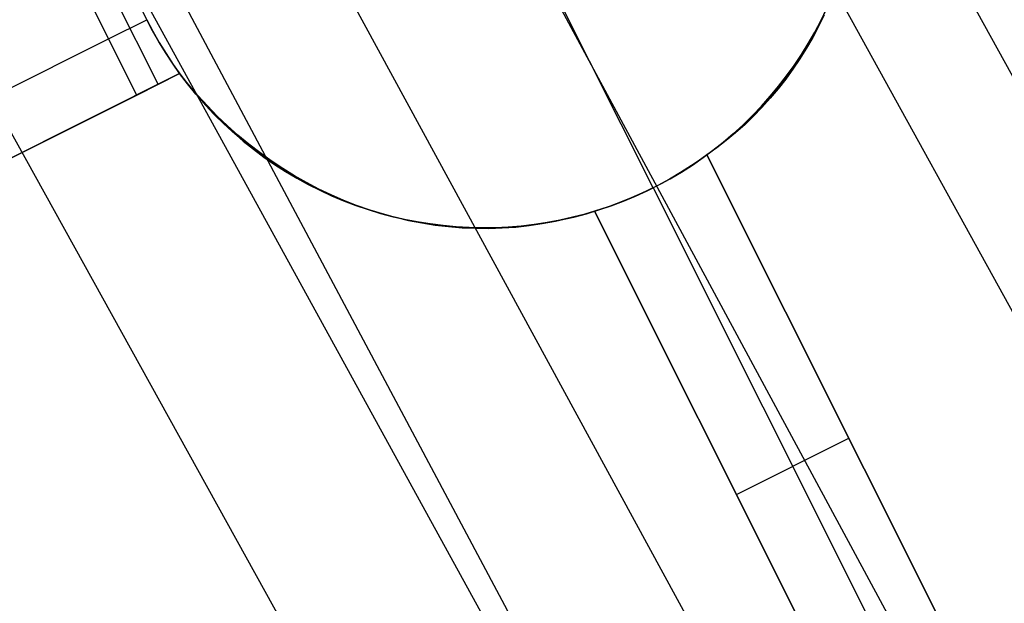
# Model space of a CAD drawing. Header units: millimetres. Extents: x 10802 to 11966, y -167 to 850.
# Tile 161 of 182: x 11471.1 to 11478.93, y 492.32 to 496.96. Entities that reach past the tile are written whole.
import ezdxf

# ---------------------------------------------------------------- set-up
doc = ezdxf.new("R2010")
doc.units = ezdxf.units.MM
doc.layers.add('1', color=7, linetype='Continuous')
doc.layers.add('color', color=7, linetype='Continuous')

msp = doc.modelspace()

# ---------------------------------------------------------------- linework, layer by layer
at = {"layer": '1', "color": 29, "true_color": 0x4d342b}
for p, q in [((11489.9555, 476.5768, 58.9934), (11433.4495, 579.3522, 59.5375)), ((11489.1849, 476.1349, 65.2324), (11432.6002, 578.8725, 65.612)), ((11431.5619, 578.2861, 59.5522), (11487.279, 475.0418, 59.3311)), ((11486.1176, 474.3757, 59.4494), (11430.0158, 577.4129, 59.5608)), ((11429.7492, 577.2623, 65.6568), (11484.8727, 473.6618, 65.6568)), ((11484.9532, 473.708, 59.5284), (11465.2274, 509.6197, 59.5416)), ((11483.787, 473.0392, 59.5679), (11467.1776, 503.0152, 59.5679))]:
    msp.add_line(p, q, dxfattribs=at)
at = {"layer": 'color', "color": 254, "true_color": 0xcad1ee}
for p, q in [((11472.2008, 496.4465, -8.3379), (11471.7528, 497.3405, -8.3379)), ((11472.0302, 496.361, -8.3379), (11471.5821, 497.255, -8.3379)), ((11476.1361, 495.6223, -16.3379), (11475.352, 497.1868, -16.3379)), ((11472.1099, 496.9602, -8.3379), (11472.0664, 497.0508, -8.3379)), ((11477.4966, 496.9958, 2.2939), (11477.4527, 496.9062, 2.3181)), ((11477.5131, 497.0412, -5.9274), (11477.4678, 496.9479, -5.9274)), ((11477.47, 496.9523, -16.3379), (11477.515, 497.0455, -16.3379)), ((11471.8062, 496.808, -8.3379), (11472.1099, 496.9602, -8.3379)), ((11472.1564, 496.8711, -8.3379), (11472.1099, 496.9602, -8.3379)), ((11472.1099, 496.9602, -16.3379), (11472.1579, 496.8684, -16.3379)), ((11477.4527, 496.9062, 2.3181), (11477.4059, 496.8184, 2.3434)), ((11477.4678, 496.9479, -5.9274), (11477.4193, 496.8562, -5.9274)), ((11477.4217, 496.8606, -16.3379), (11477.47, 496.9523, -16.3379)), ((11472.2059, 496.7837, -8.3379), (11472.1564, 496.8711, -8.3379)), ((11472.1579, 496.8684, -16.3379), (11472.209, 496.7784, -16.3379)), ((11477.4193, 496.8562, -5.9274), (11477.3676, 496.7662, -5.9274)), ((11477.3703, 496.7707, -16.3379), (11477.4217, 496.8606, -16.3379)), ((11464.0638, 492.9278, 6.6621), (11471.8062, 496.808, -8.3379)), ((11472.2582, 496.698, -8.3379), (11472.2059, 496.7837, -8.3379)), ((11472.209, 496.7784, -16.3379), (11472.2632, 496.6901, -16.3379)), ((11477.3676, 496.7662, -5.9274), (11477.3129, 496.6781, -5.9274)), ((11477.3158, 496.6826, -16.3379), (11477.3703, 496.7707, -16.3379)), ((11477.4059, 496.8184, 2.3434), (11477.3563, 496.7325, 2.3697)), ((11472.3134, 496.614, -8.3379), (11472.2582, 496.698, -8.3379)), ((11472.2632, 496.6901, -16.3379), (11472.3205, 496.6038, -16.3379)), ((11477.3129, 496.6781, -5.9274), (11477.2552, 496.5919, -5.9274)), ((11477.2583, 496.5965, -16.3379), (11477.3158, 496.6826, -16.3379)), ((11477.3563, 496.7325, 2.3697), (11477.3039, 496.6486, 2.3971)), ((11472.3714, 496.532, -8.3379), (11472.3134, 496.614, -8.3379)), ((11472.3205, 496.6038, -16.3379), (11472.3806, 496.5195, -16.3379)), ((11477.2552, 496.5919, -5.9274), (11477.1945, 496.5078, -5.9274)), ((11477.1979, 496.5124, -16.3379), (11477.2583, 496.5965, -16.3379)), ((11477.3039, 496.6486, 2.3971), (11477.2488, 496.5667, 2.4254)), ((11472.3714, 496.532, 4.4831), (11464.2878, 492.4808, 8.1293)), ((11467.7804, 494.2311, -0.1043), (11472.3714, 496.532, -0.1043)), ((11472.0302, 496.361, -8.3379), (11472.3714, 496.532, -8.3379)), ((11472.4423, 496.4434, 4.4587), (11472.3714, 496.532, 4.4831)), ((11472.3714, 496.532, 4.4831), (11472.3714, 496.532, -8.3379)), ((11472.4342, 496.4494, -5.9274), (11472.3714, 496.532, -5.9274)), ((11472.3806, 496.5195, -16.3379), (11472.4437, 496.4373, -16.3379)), ((11477.1346, 496.4304, -16.3379), (11477.1979, 496.5124, -16.3379)), ((11477.2488, 496.5667, 2.4254), (11477.1911, 496.4871, 2.4547)), ((11472.4997, 496.3689, -5.9274), (11472.4342, 496.4494, -5.9274)), ((11472.5158, 496.3575, 4.4329), (11472.4423, 496.4434, 4.4587)), ((11472.4437, 496.4373, -16.3379), (11472.5095, 496.3574, -16.3379)), ((11477.1911, 496.4871, 2.4547), (11477.1307, 496.4097, 2.4848)), ((11477.1945, 496.5078, -5.9274), (11477.1309, 496.4258, -5.9274)), ((11464.2878, 492.4808, 6.6621), (11472.0302, 496.361, -8.3379)), ((11472.568, 496.2909, -5.9274), (11472.4997, 496.3689, -5.9274)), ((11472.5095, 496.3574, -16.3379), (11472.5781, 496.2798, -16.3379)), ((11472.592, 496.2744, 4.4059), (11472.5158, 496.3575, 4.4329)), ((11477.1309, 496.4258, -5.9274), (11477.0646, 496.346, -5.9274)), ((11477.1307, 496.4097, 2.4848), (11477.0679, 496.3348, 2.5159)), ((11477.0686, 496.3507, -16.3379), (11477.1346, 496.4304, -16.3379)), ((11472.6389, 496.2152, -5.9274), (11472.568, 496.2909, -5.9274)), ((11472.5781, 496.2798, -16.3379), (11472.6493, 496.2046, -16.3379)), ((11477.0646, 496.346, -5.9274), (11476.9955, 496.2686, -5.9274)), ((11476.9998, 496.2732, -16.3379), (11477.0686, 496.3507, -16.3379)), ((11477.0679, 496.3348, 2.5159), (11477.0026, 496.2623, 2.5478)), ((11472.6707, 496.194, 4.3776), (11472.592, 496.2744, 4.4059)), ((11472.7125, 496.142, -5.9274), (11472.6389, 496.2152, -5.9274)), ((11472.6493, 496.2046, -16.3379), (11472.723, 496.1319, -16.3379)), ((11476.8544, 496.1258, -16.3379), (11476.9284, 496.1982, -16.3379)), ((11476.9955, 496.2686, -5.9274), (11476.9238, 496.1936, -5.9274)), ((11476.9284, 496.1982, -16.3379), (11476.9998, 496.2732, -16.3379)), ((11477.0026, 496.2623, 2.5478), (11476.9349, 496.1923, 2.5804)), ((11472.7519, 496.1166, 4.3481), (11472.6707, 496.194, 4.3776)), ((11472.7885, 496.0714, -5.9274), (11472.7125, 496.142, -5.9274)), ((11472.723, 496.1319, -16.3379), (11472.7992, 496.0618, -16.3379)), ((11476.8495, 496.1212, -5.9274), (11476.7728, 496.0513, -5.9274)), ((11476.778, 496.0559, -16.3379), (11476.8544, 496.1258, -16.3379)), ((11476.865, 496.125, 2.6139), (11476.7929, 496.0604, 2.648)), ((11476.9238, 496.1936, -5.9274), (11476.8495, 496.1212, -5.9274)), ((11476.9349, 496.1923, 2.5804), (11476.865, 496.125, 2.6139)), ((11472.8355, 496.0422, 4.3175), (11472.7519, 496.1166, 4.3481)), ((11472.8669, 496.0034, -5.9274), (11472.7885, 496.0714, -5.9274)), ((11472.7992, 496.0618, -16.3379), (11472.8778, 495.9943, -16.3379)), ((11472.9213, 495.971, 4.2856), (11472.8355, 496.0422, 4.3175)), ((11476.7728, 496.0513, -5.9274), (11476.6937, 495.9842, -5.9274)), ((11476.6992, 495.9887, -16.3379), (11476.778, 496.0559, -16.3379)), ((11476.7929, 496.0604, 2.648), (11476.7186, 495.9987, 2.6829)), ((11472.9476, 495.9382, -5.9274), (11472.8669, 496.0034, -5.9274)), ((11472.8778, 495.9943, -16.3379), (11472.9587, 495.9296, -16.3379)), ((11473.0092, 495.9029, 4.2527), (11472.9213, 495.971, 4.2856)), ((11476.6937, 495.9842, -5.9274), (11476.6124, 495.9198, -5.9274)), ((11476.6181, 495.9242, -16.3379), (11476.6992, 495.9887, -16.3379)), ((11476.7186, 495.9987, 2.6829), (11476.6424, 495.9398, 2.7183)), ((11473.0305, 495.8759, -5.9274), (11472.9476, 495.9382, -5.9274)), ((11472.9587, 495.9296, -16.3379), (11473.0418, 495.8678, -16.3379)), ((11473.0992, 495.8381, 4.2187), (11473.0092, 495.9029, 4.2527)), ((11476.6124, 495.9198, -5.9274), (11476.5288, 495.8583, -5.9274)), ((11476.5349, 495.8626, -16.3379), (11476.6181, 495.9242, -16.3379)), ((11476.6424, 495.9398, 2.7183), (11476.5643, 495.8838, 2.7544)), ((11473.1155, 495.8164, -5.9274), (11473.0305, 495.8759, -5.9274)), ((11473.0418, 495.8678, -16.3379), (11473.1269, 495.8088, -16.3379)), ((11473.1912, 495.7767, 4.1837), (11473.0992, 495.8381, 4.2187)), ((11473.2025, 495.76, -5.9274), (11473.1155, 495.8164, -5.9274)), ((11473.1269, 495.8088, -16.3379), (11473.214, 495.7528, -16.3379)), ((11476.5288, 495.8583, -5.9274), (11476.4432, 495.7997, -5.9274)), ((11476.5063, 495.8424, -3.3688), (11476.4472, 495.8022, -3.3594)), ((11476.4495, 495.8039, -16.3379), (11476.5349, 495.8626, -16.3379)), ((11476.5643, 495.8838, -3.3799), (11476.5063, 495.8424, -3.3688)), ((11476.5643, 495.8838, 2.7544), (11478.8233, 491.3763, 2.0143)), ((11476.5643, 495.8838, 2.7544), (11476.5643, 495.8838, -3.3799)), ((11478.8233, 491.3763, 1.6621), (11476.5643, 495.8838, -3.3799)), ((11477.9385, 493.1418, -0.3127), (11476.5643, 495.8838, -0.3127)), ((11473.2849, 495.7187, 4.1477), (11473.1912, 495.7767, 4.1837)), ((11473.2915, 495.7065, -5.9274), (11473.2025, 495.76, -5.9274)), ((11473.214, 495.7528, -16.3379), (11473.303, 495.6999, -16.3379)), ((11476.3556, 495.7441, -5.9274), (11476.2662, 495.6916, -5.9274)), ((11476.2731, 495.6955, -16.3379), (11476.3623, 495.7482, -16.3379)), ((11476.3869, 495.7634, -3.3516), (11476.3256, 495.726, -3.3456)), ((11476.4432, 495.7997, -5.9274), (11476.3556, 495.7441, -5.9274)), ((11476.3623, 495.7482, -16.3379), (11476.4495, 495.8039, -16.3379)), ((11476.4472, 495.8022, -3.3594), (11476.3869, 495.7634, -3.3516)), ((11473.3804, 495.6642, 4.1107), (11473.2849, 495.7187, 4.1477)), ((11473.3822, 495.6562, -5.9274), (11473.2915, 495.7065, -5.9274)), ((11473.303, 495.6999, -16.3379), (11473.3938, 495.65, -16.3379)), ((11473.4775, 495.6133, 4.0729), (11473.3804, 495.6642, 4.1107)), ((11473.4746, 495.609, -5.9274), (11473.3822, 495.6562, -5.9274)), ((11476.2001, 495.6554, -3.3388), (11476.1361, 495.6223, -3.3379)), ((11476.2662, 495.6916, -5.9274), (11476.175, 495.6422, -5.9274)), ((11476.1822, 495.6459, -16.3379), (11476.2731, 495.6955, -16.3379)), ((11476.2633, 495.6899, -3.3413), (11476.2001, 495.6554, -3.3388)), ((11476.3256, 495.726, -3.3456), (11476.2633, 495.6899, -3.3413)), ((11473.3938, 495.65, -16.3379), (11473.4863, 495.6034, -16.3379)), ((11473.5686, 495.5651, -5.9274), (11473.4746, 495.609, -5.9274)), ((11473.5761, 495.566, 4.0342), (11473.4775, 495.6133, 4.0729)), ((11473.4863, 495.6034, -16.3379), (11473.5803, 495.5599, -16.3379)), ((11476.0821, 495.5959, -5.9274), (11475.9877, 495.5529, -5.9274)), ((11475.9954, 495.5563, -16.3379), (11476.0896, 495.5995, -16.3379)), ((11476.0712, 495.5908, -3.3388), (11476.0057, 495.5608, -3.3413)), ((11476.1361, 495.6223, -3.3379), (11476.0712, 495.5908, -3.3388)), ((11476.175, 495.6422, -5.9274), (11476.0821, 495.5959, -5.9274)), ((11476.0896, 495.5995, -16.3379), (11476.1822, 495.6459, -16.3379)), ((11476.1361, 495.6223, -3.3379), (11476.1361, 495.6223, -16.3379)), ((11476.1361, 495.6223, -3.3379), (11478.3763, 491.1523, 1.6621)), ((11473.664, 495.5244, -5.9274), (11473.5686, 495.5651, -5.9274)), ((11473.6761, 495.5224, 3.9947), (11473.5761, 495.566, 4.0342)), ((11473.5803, 495.5599, -16.3379), (11473.6757, 495.5197, -16.3379)), ((11473.7608, 495.4871, -5.9274), (11473.664, 495.5244, -5.9274)), ((11473.6757, 495.5197, -16.3379), (11473.7725, 495.4829, -16.3379)), ((11473.7773, 495.4825, 3.9544), (11473.6761, 495.5224, 3.9947)), ((11475.8918, 495.5132, -5.9274), (11475.7947, 495.4769, -5.9274)), ((11475.803, 495.4798, -16.3379), (11475.8999, 495.5164, -16.3379)), ((11475.8729, 495.5058, -3.3516), (11475.8057, 495.4807, -3.3594)), ((11475.9396, 495.5325, -3.3456), (11475.8729, 495.5058, -3.3516)), ((11475.9877, 495.5529, -5.9274), (11475.8918, 495.5132, -5.9274)), ((11475.8999, 495.5164, -16.3379), (11475.9954, 495.5563, -16.3379)), ((11476.0057, 495.5608, -3.3413), (11475.9396, 495.5325, -3.3456)), ((11473.8588, 495.4531, -5.9274), (11473.7608, 495.4871, -5.9274)), ((11473.7725, 495.4829, -16.3379), (11473.8705, 495.4493, -16.3379)), ((11473.8796, 495.4464, 3.9134), (11473.7773, 495.4825, 3.9544)), ((11473.958, 495.4226, -5.9274), (11473.8588, 495.4531, -5.9274)), ((11473.8705, 495.4493, -16.3379), (11473.9696, 495.4192, -16.3379)), ((11473.9829, 495.4142, 3.8718), (11473.8796, 495.4464, 3.9134)), ((11474.0581, 495.3955, -5.9274), (11473.958, 495.4226, -5.9274)), ((11473.9696, 495.4192, -16.3379), (11474.0697, 495.3926, -16.3379)), ((11475.5056, 495.3905, -16.3379), (11475.6057, 495.4168, -16.3379)), ((11475.6703, 495.4358, 3.1578), (11475.568, 495.4048, 3.2029)), ((11475.6963, 495.4439, -5.9274), (11475.5969, 495.4143, -5.9274)), ((11475.6057, 495.4168, -16.3379), (11475.7049, 495.4466, -16.3379)), ((11475.7381, 495.4574, -3.3688), (11475.6703, 495.4358, -3.3799)), ((11477.9293, 490.9282, 2.4104), (11475.6703, 495.4358, 3.1578)), ((11475.6703, 495.4358, -3.3799), (11475.6703, 495.4358, 3.1578)), ((11475.6703, 495.4358, -3.3799), (11477.9293, 490.9282, 1.6621)), ((11475.6703, 495.4358, -0.111), (11477.1348, 492.5134, -0.111)), ((11475.7947, 495.4769, -5.9274), (11475.6963, 495.4439, -5.9274)), ((11475.7049, 495.4466, -16.3379), (11475.803, 495.4798, -16.3379)), ((11475.8057, 495.4807, -3.3594), (11475.7381, 495.4574, -3.3688)), ((11474.0871, 495.3858, 3.8295), (11473.9829, 495.4142, 3.8718)), ((11474.1591, 495.3718, -5.9274), (11474.0581, 495.3955, -5.9274)), ((11474.0697, 495.3926, -16.3379), (11474.1706, 495.3694, -16.3379)), ((11474.1921, 495.3613, 3.7867), (11474.0871, 495.3858, 3.8295)), ((11474.2609, 495.3517, -5.9274), (11474.1591, 495.3718, -5.9274)), ((11474.1706, 495.3694, -16.3379), (11474.2723, 495.3497, -16.3379)), ((11474.2977, 495.3407, 3.7434), (11474.1921, 495.3613, 3.7867)), ((11474.3633, 495.3351, -5.9274), (11474.2609, 495.3517, -5.9274)), ((11474.2723, 495.3497, -16.3379), (11474.3746, 495.3335, -16.3379)), ((11474.4038, 495.3241, 3.6996), (11474.2977, 495.3407, 3.7434)), ((11475.2932, 495.3465, -5.9274), (11475.1907, 495.331, -5.9274)), ((11475.2005, 495.3323, -16.3379), (11475.3028, 495.3482, -16.3379)), ((11475.3606, 495.3544, 3.2936), (11475.2557, 495.335, 3.3391)), ((11475.3952, 495.3656, -5.9274), (11475.2932, 495.3465, -5.9274)), ((11475.3028, 495.3482, -16.3379), (11475.4046, 495.3676, -16.3379)), ((11475.4647, 495.3776, 3.2482), (11475.3606, 495.3544, 3.2936)), ((11475.4964, 495.3882, -5.9274), (11475.3952, 495.3656, -5.9274)), ((11475.4046, 495.3676, -16.3379), (11475.5056, 495.3905, -16.3379)), ((11475.568, 495.4048, 3.2029), (11475.4647, 495.3776, 3.2482)), ((11475.5969, 495.4143, -5.9274), (11475.4964, 495.3882, -5.9274)), ((11474.4662, 495.3221, -5.9274), (11474.3633, 495.3351, -5.9274)), ((11474.3746, 495.3335, -16.3379), (11474.4774, 495.3209, -16.3379)), ((11474.5103, 495.3115, 3.6554), (11474.4038, 495.3241, 3.6996)), ((11474.5696, 495.3126, -5.9274), (11474.4662, 495.3221, -5.9274)), ((11474.4774, 495.3209, -16.3379), (11474.5805, 495.3118, -16.3379)), ((11474.6171, 495.3029, 3.6108), (11474.5103, 495.3115, 3.6554)), ((11474.6731, 495.3067, -5.9274), (11474.5696, 495.3126, -5.9274)), ((11474.5805, 495.3118, -16.3379), (11474.6839, 495.3063, -16.3379)), ((11474.7239, 495.2982, 3.566), (11474.6171, 495.3029, 3.6108)), ((11474.7768, 495.3044, -5.9274), (11474.6731, 495.3067, -5.9274)), ((11474.6839, 495.3063, -16.3379), (11474.7875, 495.3043, -16.3379)), ((11474.8308, 495.2976, 3.5209), (11474.7239, 495.2982, 3.566)), ((11474.8806, 495.3056, -5.9274), (11474.7768, 495.3044, -5.9274)), ((11474.7875, 495.3043, -16.3379), (11474.891, 495.306, -16.3379)), ((11474.9375, 495.3009, 3.4756), (11474.8308, 495.2976, 3.5209)), ((11474.9842, 495.3105, -5.9274), (11474.8806, 495.3056, -5.9274)), ((11474.891, 495.306, -16.3379), (11474.9945, 495.3112, -16.3379)), ((11475.044, 495.3083, 3.4302), (11474.9375, 495.3009, 3.4756)), ((11475.0876, 495.3189, -5.9274), (11474.9842, 495.3105, -5.9274)), ((11474.9945, 495.3112, -16.3379), (11475.0977, 495.32, -16.3379)), ((11475.1501, 495.3197, 3.3847), (11475.044, 495.3083, 3.4302)), ((11475.1907, 495.331, -5.9274), (11475.0876, 495.3189, -5.9274)), ((11475.0977, 495.32, -16.3379), (11475.2005, 495.3323, -16.3379)), ((11475.2557, 495.335, 3.3391), (11475.1501, 495.3197, 3.3847)), ((11476.7998, 493.182, -0.8589), (11477.6938, 493.6301, -0.8589)), ((11477.6938, 493.6301, -0.8589), (11477.6938, 493.6301, 2.3968)), ((11476.7998, 493.182, -0.8589), (11476.7998, 493.182, 2.7967))]:
    msp.add_line(p, q, dxfattribs=at)

doc.saveas('drawing.dxf')
